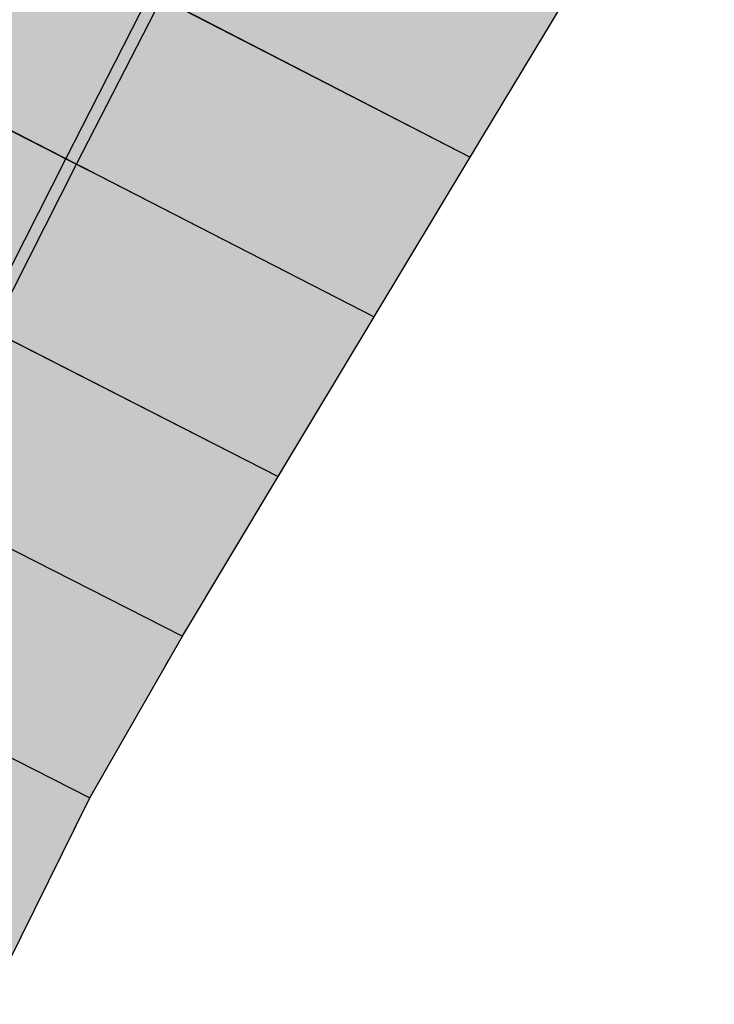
# Model space of a CAD drawing. Header units: metres. Extents: x 768989 to 770994, y 8991298 to 8992309.
# Tile 38 of 57: x 769492 to 769502, y 8992027 to 8992040. Entities that reach past the tile are written whole.
import ezdxf

# ---------------------------------------------------------------- set-up
doc = ezdxf.new("R2010")
doc.units = ezdxf.units.M
doc.header["$XCLIPFRAME"] = 2
for name, pattern in [('CENTER', [2, 1.25, -0.25, 0.25, -0.25]), ('CENTER2', [1.125, 0.75, -0.125, 0.125, -0.125]), ('DOT', [6.35, 0, -6.35]), ('DOT2', [3.175, 0, -3.175])]:
    doc.linetypes.add(name, pattern=pattern)
for name, color, linetype in [('+Corr_P_Secc_Cort-Rell', 12, 'CENTER2'), ('+SL-Corredor-G30', 150, 'CENTER'), ('+SL-Corredor-G60', 92, 'CENTER'), ('+SL-Corredor-Rell_Secund', 52, 'DOT2'), ('__Ortofoto', 7, 'Continuous')]:
    doc.layers.add(name, color=color, linetype=linetype)
picture_1 = doc.add_image_def('image1.ecw', size_in_pixel=(24806, 30931))

# ---------------------------------------------------------------- blocks, each defined once
blk = doc.blocks.new('*U112')
at = {"linetype": 'Continuous', "lineweight": -3, "true_color": 0xffffff}
blk.add_hatch(color=7, dxfattribs=at).paths.add_polyline_path([(769416.189, 8991904.638), (769416.982, 8991907.016), (769417.775, 8991909.394), (769418.505, 8991911.372), (769419.424, 8991913.136), (769420.456, 8991914.835), (769421.61, 8991916.472), (769423.162, 8991918.444), (769424.715, 8991920.415), (769426.11, 8991922.49), (769427.439, 8991924.608), (769428.769, 8991926.725), (769430.099, 8991928.843), (769431.435, 8991930.957), (769432.777, 8991933.066), (769434.133, 8991935.2), (769435.489, 8991937.364), (769436.922, 8991939.477), (769438.382, 8991941.575), (769439.827, 8991943.684), (769441.257, 8991945.803), (769442.673, 8991947.932), (769444.073, 8991950.071), (769445.477, 8991952.21), (769446.884, 8991954.347), (769448.204, 8991956.537), (769449.558, 8991958.708), (769450.918, 8991960.877), (769452.262, 8991963.055), (769453.591, 8991965.243), (769454.904, 8991967.441), (769456.188, 8991969.656), (769457.461, 8991971.878), (769458.595, 8991974.174), (769459.701, 8991976.484), (769460.791, 8991978.801), (769461.865, 8991981.126), (769462.922, 8991983.457), (769463.964, 8991985.796), (769464.976, 8991988.096), (769465.988, 8991990.385), (769467.038, 8991992.655), (769468.13, 8991994.904), (769469.293, 8991997.117), (769470.455, 8991999.331), (769471.618, 8992001.545), (769472.781, 8992003.759), (769473.943, 8992005.973), (769475.106, 8992008.187), (769476.217, 8992010.426), (769477.321, 8992012.67), (769478.425, 8992014.913), (769479.529, 8992017.156), (769480.633, 8992019.399), (769481.759, 8992021.631), (769482.891, 8992023.86), (769484.019, 8992026.074), (769485.13, 8992028.292), (769486.247, 8992030.507), (769487.369, 8992032.72), (769488.397, 8992034.981), (769489.399, 8992037.255), (769490.405, 8992039.528), (769491.417, 8992041.798), (769492.435, 8992044.066), (769493.157, 8992046.264), (769493.161, 8992046.273), (769500.564, 8992042.434), (769500.558, 8992042.426), (769499.622, 8992040.352), (769498.344, 8992038.234), (769497.067, 8992036.114), (769495.792, 8992033.992), (769494.519, 8992031.869), (769493.289, 8992029.723), (769492.194, 8992027.509), (769491.1, 8992025.295), (769490.008, 8992023.079), (769488.942, 8992020.845), (769487.864, 8992018.589), (769486.778, 8992016.337), (769485.663, 8992014.1), (769484.547, 8992011.862), (769483.432, 8992009.625), (769482.316, 8992007.388), (769481.209, 8992005.146), (769480.172, 8992002.87), (769479.135, 8992000.594), (769478.097, 8991998.317), (769477.06, 8991996.041), (769476.023, 8991993.765), (769474.986, 8991991.488), (769473.854, 8991989.259), (769472.666, 8991987.058), (769471.428, 8991984.881), (769470.177, 8991982.693), (769468.885, 8991980.443), (769467.587, 8991978.197), (769466.285, 8991975.954), (769464.977, 8991973.717), (769463.664, 8991971.483), (769462.361, 8991969.245), (769461.218, 8991966.921), (769460.062, 8991964.603), (769458.919, 8991962.276), (769457.771, 8991959.951), (769456.617, 8991957.628), (769455.458, 8991955.306), (769454.265, 8991953.002), (769453.001, 8991950.738), (769451.827, 8991948.419), (769450.622, 8991946.118), (769449.388, 8991943.832), (769448.147, 8991941.549), (769446.901, 8991939.267), (769445.649, 8991936.988), (769444.392, 8991934.71), (769443.074, 8991932.469), (769441.626, 8991930.311), (769440.2, 8991928.194), (769438.803, 8991926.121), (769437.397, 8991924.054), (769435.982, 8991921.992), (769434.567, 8991919.93), (769433.152, 8991917.869), (769431.824, 8991915.75), (769430.706, 8991913.493), (769429.589, 8991911.236), (769428.92, 8991909.846), (769428.303, 8991908.485), (769427.719, 8991907.117), (769426.917, 8991905.593), (769425.748, 8991903.371), (769424.58, 8991901.15), (769416.189, 8991904.638)], flags=0)
at = {"layer": '+Corr_P_Secc_Cort-Rell', "color": 12, "linetype": 'Continuous', "lineweight": -3}
for p, q in [((769498.344, 8992038.234, 6.849), (769499.622, 8992040.352, 6.937)), ((769497.067, 8992036.114, 6.76), (769498.344, 8992038.234, 6.849)), ((769495.792, 8992033.992, 6.67), (769497.067, 8992036.114, 6.76)), ((769494.519, 8992031.869, 6.579), (769495.792, 8992033.992, 6.67)), ((769493.289, 8992029.723, 6.511), (769494.519, 8992031.869, 6.579)), ((769492.194, 8992027.509, 6.516), (769493.289, 8992029.723, 6.511))]:
    blk.add_line(p, q, dxfattribs=at)
at = {"layer": '+SL-Corredor-G30', "color": 150, "linetype": 'CENTER', "lineweight": -3, "ltscale": 5}
for p, q in [((769492.971, 8992038.213, 4.838), (769494.095, 8992040.421, 4.841)), ((769491.85, 8992036.004, 4.835), (769492.971, 8992038.213, 4.838))]:
    blk.add_line(p, q, dxfattribs=at)
at = {"layer": '+SL-Corredor-G60', "color": 92, "linetype": 'CENTER', "lineweight": -3, "ltscale": 5}
for p, q in [((769493.113, 8992038.14, 4.538), (769494.241, 8992040.345, 4.541)), ((769491.989, 8992035.933, 4.535), (769493.113, 8992038.14, 4.538))]:
    blk.add_line(p, q, dxfattribs=at)
at = {"layer": '+SL-Corredor-Rell_Secund', "color": 20, "linetype": 'DOT', "lineweight": -3, "ltscale": 0.3}
for p, q in [((769498.344, 8992038.234, 6.849), (769499.622, 8992040.352, 6.937)), ((769497.067, 8992036.114, 6.76), (769498.344, 8992038.234, 6.849)), ((769495.792, 8992033.992, 6.67), (769497.067, 8992036.114, 6.76)), ((769494.519, 8992031.869, 6.579), (769495.792, 8992033.992, 6.67)), ((769493.289, 8992029.723, 6.511), (769494.519, 8992031.869, 6.579)), ((769492.194, 8992027.509, 6.516), (769493.289, 8992029.723, 6.511))]:
    blk.add_line(p, q, dxfattribs=at)
at = {"color": 153, "linetype": 'Continuous', "lineweight": -3}
for p, q in [((769481.464, 8992044.11, 4.538), (769493.113, 8992038.14, 4.538)), ((769481.464, 8992044.11, 4.538), (769493.113, 8992038.14, 4.538)), ((769492.971, 8992038.213, 4.838), (769481.865, 8992043.905, 4.838)), ((769492.989, 8992038.204, 4.848), (769481.894, 8992043.89, 4.848)), ((769481.897, 8992043.889, 4.838), (769492.987, 8992038.205, 4.838)), ((769491.417, 8992041.798, 6.849), (769498.344, 8992038.234, 6.849)), ((769491.417, 8992041.798, 6.849), (769498.344, 8992038.234, 6.849)), ((769494.386, 8992040.271, 4.623), (769498.344, 8992038.234, 6.849)), ((769489.375, 8992040.056, 7.531), (769493.261, 8992038.065, 4.621)), ((769489.375, 8992040.056, 2.438), (769493.261, 8992038.065, 4.621)), ((769489.375, 8992040.056, 2.438), (769493.113, 8992038.14, 4.538)), ((769489.375, 8992040.056, 7.531), (769492.971, 8992038.213, 4.838)), ((769489.392, 8992040.048, 2.438), (769493.277, 8992038.056, 4.621)), ((769489.394, 8992040.046, 2.428), (769493.294, 8992038.047, 4.62)), ((769490.405, 8992039.528, 6.76), (769497.067, 8992036.114, 6.76)), ((769490.405, 8992039.528, 6.76), (769497.067, 8992036.114, 6.76)), ((769490.405, 8992039.528, 6.76), (769493.261, 8992038.065, 4.621)), ((769498.344, 8992038.234, 6.849), (769498.344, 8992038.234, 6.849)), ((769498.344, 8992038.234, 6.849), (769498.344, 8992038.234, 6.849)), ((769493.261, 8992038.065, 4.621), (769492.971, 8992038.213, 4.838)), ((769493.277, 8992038.056, 4.621), (769492.987, 8992038.205, 4.838)), ((769492.989, 8992038.204, 4.848), (769493.294, 8992038.047, 4.62)), ((769493.261, 8992038.065, 4.621), (769493.113, 8992038.14, 4.538)), ((769493.261, 8992038.065, 4.621), (769497.067, 8992036.114, 6.76)), ((769489.399, 8992037.255, 6.67), (769495.792, 8992033.992, 6.67)), ((769489.399, 8992037.255, 6.67), (769495.792, 8992033.992, 6.67)), ((769497.067, 8992036.114, 6.76), (769497.067, 8992036.114, 6.76)), ((769497.067, 8992036.114, 6.76), (769497.067, 8992036.114, 6.76)), ((769492.139, 8992035.857, 4.619), (769495.792, 8992033.992, 6.67)), ((769488.397, 8992034.981, 6.579), (769494.519, 8992031.869, 6.579)), ((769488.397, 8992034.981, 6.579), (769494.519, 8992031.869, 6.579)), ((769495.792, 8992033.992, 6.67), (769495.792, 8992033.992, 6.67)), ((769495.792, 8992033.992, 6.67), (769495.792, 8992033.992, 6.67)), ((769491.021, 8992033.647, 4.617), (769494.519, 8992031.869, 6.579)), ((769487.369, 8992032.72, 6.511), (769493.289, 8992029.723, 6.511)), ((769487.369, 8992032.72, 6.511), (769493.289, 8992029.723, 6.511)), ((769494.519, 8992031.869, 6.579), (769494.519, 8992031.869, 6.579)), ((769494.519, 8992031.869, 6.579), (769494.519, 8992031.869, 6.579)), ((769489.906, 8992031.436, 4.615), (769493.289, 8992029.723, 6.511)), ((769493.289, 8992029.723, 6.511), (769493.289, 8992029.723, 6.511)), ((769493.289, 8992029.723, 6.511), (769493.289, 8992029.723, 6.511))]:
    blk.add_line(p, q, dxfattribs=at)

msp = doc.modelspace()

# ---------------------------------------------------------------- block references
at = {"layer": '__Ortofoto', "color": 7, "linetype": 'Continuous', "lineweight": -3}
msp.add_blockref('*U112', (0, 0), dxfattribs=at)

# ---------------------------------------------------------------- pictures from other files: only their frames are drawn
at = {"layer": '__Ortofoto'}
image = msp.add_image(picture_1, insert=(768953.111, 8991450.629), size_in_units=(788.093, 982.685), dxfattribs=at)
image.set_boundary_path([(14907.494, 3902.78), (13192.595, 8192.59), (9164.97, 15223.01), (1123.99, 23397.36), (7213.21, 30797.77), (15925.164, 20444.27), (23177.06, 8354.5), (14907.494, 3902.78)])

doc.saveas('drawing.dxf')
